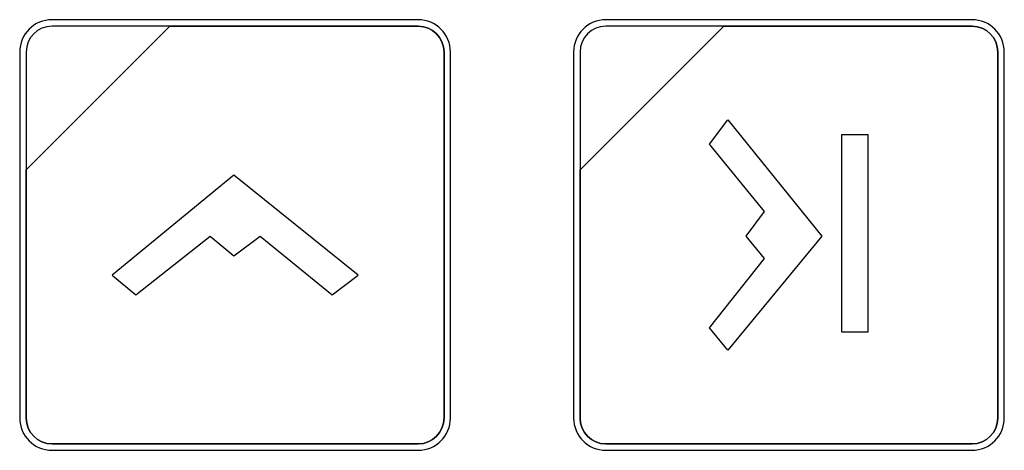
# Model space of a CAD drawing. Header units: millimetres. Extents: x 7205 to 9529, y -660 to 140.
# Tile 102 of 193: x 7568 to 7600, y -188 to -174. Entities that reach past the tile are written whole.
import ezdxf

# ---------------------------------------------------------------- set-up
doc = ezdxf.new("R2010")
doc.units = ezdxf.units.MM
doc.header["$LTSCALE"] = 3

msp = doc.modelspace()

# ---------------------------------------------------------------- linework, layer by layer
at = {"linetype": 'Continuous', "lineweight": 30}
msp.add_lwpolyline([(7594.991, -184.516), (7595.867, -184.516), (7595.867, -178.111), (7594.991, -178.111), (7594.991, -184.516)], close=True, dxfattribs=at)
for points, knots in [([(7569.337, -174.363), (7569.337, -174.363), (7581.237, -174.363), (7581.237, -174.363), (7581.237, -174.363), (7581.814, -174.363), (7582.287, -174.835), (7582.287, -175.413), (7582.287, -175.413), (7582.287, -175.413), (7582.287, -187.313), (7582.287, -187.313), (7582.287, -187.313), (7582.287, -187.89), (7581.814, -188.363), (7581.237, -188.363), (7581.237, -188.363), (7581.237, -188.363), (7569.337, -188.363), (7569.337, -188.363), (7569.337, -188.363), (7568.759, -188.363), (7568.287, -187.89), (7568.287, -187.313), (7568.287, -187.313), (7568.287, -187.313), (7568.287, -175.413), (7568.287, -175.413), (7568.287, -175.413), (7568.287, -174.835), (7568.759, -174.363), (7569.337, -174.363)], [0, 0, 0, 0, 0.111111, 0.111111, 0.111111, 0.111111, 0.222222, 0.222222, 0.222222, 0.222222, 0.333333, 0.333333, 0.333333, 0.333333, 0.444444, 0.444444, 0.444444, 0.444444, 0.555556, 0.555556, 0.555556, 0.555556, 0.666667, 0.666667, 0.666667, 0.666667, 0.777778, 0.777778, 0.777778, 0.777778, 1, 1, 1, 1]), ([(7569.337, -174.363), (7569.337, -174.363), (7581.237, -174.363), (7581.237, -174.363), (7581.237, -174.363), (7581.814, -174.363), (7582.287, -174.835), (7582.287, -175.413), (7582.287, -175.413), (7582.287, -175.413), (7582.287, -187.313), (7582.287, -187.313), (7582.287, -187.313), (7582.287, -187.89), (7581.814, -188.363), (7581.237, -188.363), (7581.237, -188.363), (7581.237, -188.363), (7569.337, -188.363), (7569.337, -188.363), (7569.337, -188.363), (7568.759, -188.363), (7568.287, -187.89), (7568.287, -187.313), (7568.287, -187.313), (7568.287, -187.313), (7568.287, -175.413), (7568.287, -175.413), (7568.287, -175.413), (7568.287, -174.835), (7568.759, -174.363), (7569.337, -174.363)], [0, 0, 0, 0, 0.111111, 0.111111, 0.111111, 0.111111, 0.222222, 0.222222, 0.222222, 0.222222, 0.333333, 0.333333, 0.333333, 0.333333, 0.444444, 0.444444, 0.444444, 0.444444, 0.555556, 0.555556, 0.555556, 0.555556, 0.666667, 0.666667, 0.666667, 0.666667, 0.777778, 0.777778, 0.777778, 0.777778, 1, 1, 1, 1]), ([(7569.337, -174.363), (7569.337, -174.363), (7581.237, -174.363), (7581.237, -174.363), (7581.237, -174.363), (7581.814, -174.363), (7582.287, -174.835), (7582.287, -175.413), (7582.287, -175.413), (7582.287, -175.413), (7582.287, -187.313), (7582.287, -187.313), (7582.287, -187.313), (7582.287, -187.89), (7581.814, -188.363), (7581.237, -188.363), (7581.237, -188.363), (7581.237, -188.363), (7569.337, -188.363), (7569.337, -188.363), (7569.337, -188.363), (7568.759, -188.363), (7568.287, -187.89), (7568.287, -187.313), (7568.287, -187.313), (7568.287, -187.313), (7568.287, -175.413), (7568.287, -175.413), (7568.287, -175.413), (7568.287, -174.835), (7568.759, -174.363), (7569.337, -174.363)], [0, 0, 0, 0, 0.111111, 0.111111, 0.111111, 0.111111, 0.222222, 0.222222, 0.222222, 0.222222, 0.333333, 0.333333, 0.333333, 0.333333, 0.444444, 0.444444, 0.444444, 0.444444, 0.555556, 0.555556, 0.555556, 0.555556, 0.666667, 0.666667, 0.666667, 0.666667, 0.777778, 0.777778, 0.777778, 0.777778, 1, 1, 1, 1]), ([(7587.337, -174.363), (7587.337, -174.363), (7599.237, -174.363), (7599.237, -174.363), (7599.237, -174.363), (7599.814, -174.363), (7600.287, -174.835), (7600.287, -175.413), (7600.287, -175.413), (7600.287, -175.413), (7600.287, -187.313), (7600.287, -187.313), (7600.287, -187.313), (7600.287, -187.89), (7599.814, -188.363), (7599.237, -188.363), (7599.237, -188.363), (7599.237, -188.363), (7587.337, -188.363), (7587.337, -188.363), (7587.337, -188.363), (7586.759, -188.363), (7586.287, -187.89), (7586.287, -187.313), (7586.287, -187.313), (7586.287, -187.313), (7586.287, -175.413), (7586.287, -175.413), (7586.287, -175.413), (7586.287, -174.835), (7586.759, -174.363), (7587.337, -174.363)], [0, 0, 0, 0, 0.111111, 0.111111, 0.111111, 0.111111, 0.222222, 0.222222, 0.222222, 0.222222, 0.333333, 0.333333, 0.333333, 0.333333, 0.444444, 0.444444, 0.444444, 0.444444, 0.555556, 0.555556, 0.555556, 0.555556, 0.666667, 0.666667, 0.666667, 0.666667, 0.777778, 0.777778, 0.777778, 0.777778, 1, 1, 1, 1]), ([(7587.337, -174.363), (7587.337, -174.363), (7599.237, -174.363), (7599.237, -174.363), (7599.237, -174.363), (7599.814, -174.363), (7600.287, -174.835), (7600.287, -175.413), (7600.287, -175.413), (7600.287, -175.413), (7600.287, -187.313), (7600.287, -187.313), (7600.287, -187.313), (7600.287, -187.89), (7599.814, -188.363), (7599.237, -188.363), (7599.237, -188.363), (7599.237, -188.363), (7587.337, -188.363), (7587.337, -188.363), (7587.337, -188.363), (7586.759, -188.363), (7586.287, -187.89), (7586.287, -187.313), (7586.287, -187.313), (7586.287, -187.313), (7586.287, -175.413), (7586.287, -175.413), (7586.287, -175.413), (7586.287, -174.835), (7586.759, -174.363), (7587.337, -174.363)], [0, 0, 0, 0, 0.111111, 0.111111, 0.111111, 0.111111, 0.222222, 0.222222, 0.222222, 0.222222, 0.333333, 0.333333, 0.333333, 0.333333, 0.444444, 0.444444, 0.444444, 0.444444, 0.555556, 0.555556, 0.555556, 0.555556, 0.666667, 0.666667, 0.666667, 0.666667, 0.777778, 0.777778, 0.777778, 0.777778, 1, 1, 1, 1]), ([(7587.337, -174.363), (7587.337, -174.363), (7599.237, -174.363), (7599.237, -174.363), (7599.237, -174.363), (7599.814, -174.363), (7600.287, -174.835), (7600.287, -175.413), (7600.287, -175.413), (7600.287, -175.413), (7600.287, -187.313), (7600.287, -187.313), (7600.287, -187.313), (7600.287, -187.89), (7599.814, -188.363), (7599.237, -188.363), (7599.237, -188.363), (7599.237, -188.363), (7587.337, -188.363), (7587.337, -188.363), (7587.337, -188.363), (7586.759, -188.363), (7586.287, -187.89), (7586.287, -187.313), (7586.287, -187.313), (7586.287, -187.313), (7586.287, -175.413), (7586.287, -175.413), (7586.287, -175.413), (7586.287, -174.835), (7586.759, -174.363), (7587.337, -174.363)], [0, 0, 0, 0, 0.111111, 0.111111, 0.111111, 0.111111, 0.222222, 0.222222, 0.222222, 0.222222, 0.333333, 0.333333, 0.333333, 0.333333, 0.444444, 0.444444, 0.444444, 0.444444, 0.555556, 0.555556, 0.555556, 0.555556, 0.666667, 0.666667, 0.666667, 0.666667, 0.777778, 0.777778, 0.777778, 0.777778, 1, 1, 1, 1]), ([(7569.337, -174.573), (7569.337, -174.573), (7573.168, -174.573), (7573.168, -174.573), (7573.168, -174.573), (7573.168, -174.573), (7568.497, -179.243), (7568.497, -179.243), (7568.497, -179.243), (7568.497, -179.243), (7568.497, -175.413), (7568.497, -175.413), (7568.497, -175.413), (7568.497, -174.951), (7568.875, -174.573), (7569.337, -174.573)], [0, 0, 0, 0, 0.2, 0.2, 0.2, 0.2, 0.4, 0.4, 0.4, 0.4, 0.6, 0.6, 0.6, 0.6, 1, 1, 1, 1]), ([(7573.168, -174.573), (7573.168, -174.573), (7573.18, -174.573), (7573.18, -174.573), (7573.18, -174.573), (7573.18, -174.573), (7581.237, -174.573), (7581.237, -174.573), (7581.237, -174.573), (7581.699, -174.573), (7582.077, -174.951), (7582.077, -175.413), (7582.077, -175.413), (7582.077, -175.413), (7582.077, -187.313), (7582.077, -187.313), (7582.077, -187.313), (7582.077, -187.775), (7581.699, -188.153), (7581.237, -188.153), (7581.237, -188.153), (7581.237, -188.153), (7569.337, -188.153), (7569.337, -188.153), (7569.337, -188.153), (7568.875, -188.153), (7568.497, -187.775), (7568.497, -187.313), (7568.497, -187.313), (7568.497, -187.313), (7568.497, -179.333), (7568.497, -179.333), (7568.497, -179.333), (7568.497, -179.333), (7568.497, -179.243), (7568.497, -179.243), (7568.497, -179.243), (7568.497, -179.243), (7573.168, -174.573), (7573.168, -174.573)], [0, 0, 0, 0, 0.090909, 0.090909, 0.090909, 0.090909, 0.181818, 0.181818, 0.181818, 0.181818, 0.272727, 0.272727, 0.272727, 0.272727, 0.363636, 0.363636, 0.363636, 0.363636, 0.454545, 0.454545, 0.454545, 0.454545, 0.545455, 0.545455, 0.545455, 0.545455, 0.636364, 0.636364, 0.636364, 0.636364, 0.727273, 0.727273, 0.727273, 0.727273, 0.818182, 0.818182, 0.818182, 0.818182, 1, 1, 1, 1]), ([(7582.077, -187.313), (7582.077, -187.313), (7582.077, -175.413), (7582.077, -175.413), (7582.077, -175.413), (7582.077, -174.951), (7581.699, -174.573), (7581.237, -174.573), (7581.237, -174.573), (7581.237, -174.573), (7573.18, -174.573), (7573.18, -174.573), (7573.18, -174.573), (7573.18, -174.573), (7573.168, -174.573), (7573.168, -174.573), (7573.168, -174.573), (7573.168, -174.573), (7568.497, -179.243), (7568.497, -179.243), (7568.497, -179.243), (7568.497, -179.243), (7568.497, -179.333), (7568.497, -179.333), (7568.497, -179.333), (7568.497, -179.333), (7568.497, -187.313), (7568.497, -187.313), (7568.497, -187.313), (7568.497, -187.775), (7568.875, -188.153), (7569.337, -188.153), (7569.337, -188.153), (7569.337, -188.153), (7581.237, -188.153), (7581.237, -188.153), (7581.237, -188.153), (7581.699, -188.153), (7582.077, -187.775), (7582.077, -187.313)], [0, 0, 0, 0, 0.090909, 0.090909, 0.090909, 0.090909, 0.181818, 0.181818, 0.181818, 0.181818, 0.272727, 0.272727, 0.272727, 0.272727, 0.363636, 0.363636, 0.363636, 0.363636, 0.454545, 0.454545, 0.454545, 0.454545, 0.545455, 0.545455, 0.545455, 0.545455, 0.636364, 0.636364, 0.636364, 0.636364, 0.727273, 0.727273, 0.727273, 0.727273, 0.818182, 0.818182, 0.818182, 0.818182, 1, 1, 1, 1]), ([(7569.337, -174.573), (7569.337, -174.573), (7573.168, -174.573), (7573.168, -174.573), (7573.168, -174.573), (7573.168, -174.573), (7568.497, -179.243), (7568.497, -179.243), (7568.497, -179.243), (7568.497, -179.243), (7568.497, -175.413), (7568.497, -175.413), (7568.497, -175.413), (7568.497, -174.951), (7568.875, -174.573), (7569.337, -174.573)], [0, 0, 0, 0, 0.2, 0.2, 0.2, 0.2, 0.4, 0.4, 0.4, 0.4, 0.6, 0.6, 0.6, 0.6, 1, 1, 1, 1]), ([(7573.168, -174.573), (7573.168, -174.573), (7573.18, -174.573), (7573.18, -174.573), (7573.18, -174.573), (7573.18, -174.573), (7581.237, -174.573), (7581.237, -174.573), (7581.237, -174.573), (7581.699, -174.573), (7582.077, -174.951), (7582.077, -175.413), (7582.077, -175.413), (7582.077, -175.413), (7582.077, -187.313), (7582.077, -187.313), (7582.077, -187.313), (7582.077, -187.775), (7581.699, -188.153), (7581.237, -188.153), (7581.237, -188.153), (7581.237, -188.153), (7569.337, -188.153), (7569.337, -188.153), (7569.337, -188.153), (7568.875, -188.153), (7568.497, -187.775), (7568.497, -187.313), (7568.497, -187.313), (7568.497, -187.313), (7568.497, -179.333), (7568.497, -179.333), (7568.497, -179.333), (7568.497, -179.333), (7568.497, -179.243), (7568.497, -179.243), (7568.497, -179.243), (7568.497, -179.243), (7573.168, -174.573), (7573.168, -174.573)], [0, 0, 0, 0, 0.090909, 0.090909, 0.090909, 0.090909, 0.181818, 0.181818, 0.181818, 0.181818, 0.272727, 0.272727, 0.272727, 0.272727, 0.363636, 0.363636, 0.363636, 0.363636, 0.454545, 0.454545, 0.454545, 0.454545, 0.545455, 0.545455, 0.545455, 0.545455, 0.636364, 0.636364, 0.636364, 0.636364, 0.727273, 0.727273, 0.727273, 0.727273, 0.818182, 0.818182, 0.818182, 0.818182, 1, 1, 1, 1]), ([(7582.077, -187.313), (7582.077, -187.313), (7582.077, -175.413), (7582.077, -175.413), (7582.077, -175.413), (7582.077, -174.951), (7581.699, -174.573), (7581.237, -174.573), (7581.237, -174.573), (7581.237, -174.573), (7573.18, -174.573), (7573.18, -174.573), (7573.18, -174.573), (7573.18, -174.573), (7573.168, -174.573), (7573.168, -174.573), (7573.168, -174.573), (7573.168, -174.573), (7568.497, -179.243), (7568.497, -179.243), (7568.497, -179.243), (7568.497, -179.243), (7568.497, -179.333), (7568.497, -179.333), (7568.497, -179.333), (7568.497, -179.333), (7568.497, -187.313), (7568.497, -187.313), (7568.497, -187.313), (7568.497, -187.775), (7568.875, -188.153), (7569.337, -188.153), (7569.337, -188.153), (7569.337, -188.153), (7581.237, -188.153), (7581.237, -188.153), (7581.237, -188.153), (7581.699, -188.153), (7582.077, -187.775), (7582.077, -187.313)], [0, 0, 0, 0, 0.090909, 0.090909, 0.090909, 0.090909, 0.181818, 0.181818, 0.181818, 0.181818, 0.272727, 0.272727, 0.272727, 0.272727, 0.363636, 0.363636, 0.363636, 0.363636, 0.454545, 0.454545, 0.454545, 0.454545, 0.545455, 0.545455, 0.545455, 0.545455, 0.636364, 0.636364, 0.636364, 0.636364, 0.727273, 0.727273, 0.727273, 0.727273, 0.818182, 0.818182, 0.818182, 0.818182, 1, 1, 1, 1]), ([(7569.337, -174.573), (7569.337, -174.573), (7573.168, -174.573), (7573.168, -174.573), (7573.168, -174.573), (7573.168, -174.573), (7568.497, -179.243), (7568.497, -179.243), (7568.497, -179.243), (7568.497, -179.243), (7568.497, -175.413), (7568.497, -175.413), (7568.497, -175.413), (7568.497, -174.951), (7568.875, -174.573), (7569.337, -174.573)], [0, 0, 0, 0, 0.2, 0.2, 0.2, 0.2, 0.4, 0.4, 0.4, 0.4, 0.6, 0.6, 0.6, 0.6, 1, 1, 1, 1]), ([(7573.168, -174.573), (7573.168, -174.573), (7573.18, -174.573), (7573.18, -174.573), (7573.18, -174.573), (7573.18, -174.573), (7581.237, -174.573), (7581.237, -174.573), (7581.237, -174.573), (7581.699, -174.573), (7582.077, -174.951), (7582.077, -175.413), (7582.077, -175.413), (7582.077, -175.413), (7582.077, -187.313), (7582.077, -187.313), (7582.077, -187.313), (7582.077, -187.775), (7581.699, -188.153), (7581.237, -188.153), (7581.237, -188.153), (7581.237, -188.153), (7569.337, -188.153), (7569.337, -188.153), (7569.337, -188.153), (7568.875, -188.153), (7568.497, -187.775), (7568.497, -187.313), (7568.497, -187.313), (7568.497, -187.313), (7568.497, -179.333), (7568.497, -179.333), (7568.497, -179.333), (7568.497, -179.333), (7568.497, -179.243), (7568.497, -179.243), (7568.497, -179.243), (7568.497, -179.243), (7573.168, -174.573), (7573.168, -174.573)], [0, 0, 0, 0, 0.090909, 0.090909, 0.090909, 0.090909, 0.181818, 0.181818, 0.181818, 0.181818, 0.272727, 0.272727, 0.272727, 0.272727, 0.363636, 0.363636, 0.363636, 0.363636, 0.454545, 0.454545, 0.454545, 0.454545, 0.545455, 0.545455, 0.545455, 0.545455, 0.636364, 0.636364, 0.636364, 0.636364, 0.727273, 0.727273, 0.727273, 0.727273, 0.818182, 0.818182, 0.818182, 0.818182, 1, 1, 1, 1]), ([(7582.077, -187.313), (7582.077, -187.313), (7582.077, -175.413), (7582.077, -175.413), (7582.077, -175.413), (7582.077, -174.951), (7581.699, -174.573), (7581.237, -174.573), (7581.237, -174.573), (7581.237, -174.573), (7573.18, -174.573), (7573.18, -174.573), (7573.18, -174.573), (7573.18, -174.573), (7573.168, -174.573), (7573.168, -174.573), (7573.168, -174.573), (7573.168, -174.573), (7568.497, -179.243), (7568.497, -179.243), (7568.497, -179.243), (7568.497, -179.243), (7568.497, -179.333), (7568.497, -179.333), (7568.497, -179.333), (7568.497, -179.333), (7568.497, -187.313), (7568.497, -187.313), (7568.497, -187.313), (7568.497, -187.775), (7568.875, -188.153), (7569.337, -188.153), (7569.337, -188.153), (7569.337, -188.153), (7581.237, -188.153), (7581.237, -188.153), (7581.237, -188.153), (7581.699, -188.153), (7582.077, -187.775), (7582.077, -187.313)], [0, 0, 0, 0, 0.090909, 0.090909, 0.090909, 0.090909, 0.181818, 0.181818, 0.181818, 0.181818, 0.272727, 0.272727, 0.272727, 0.272727, 0.363636, 0.363636, 0.363636, 0.363636, 0.454545, 0.454545, 0.454545, 0.454545, 0.545455, 0.545455, 0.545455, 0.545455, 0.636364, 0.636364, 0.636364, 0.636364, 0.727273, 0.727273, 0.727273, 0.727273, 0.818182, 0.818182, 0.818182, 0.818182, 1, 1, 1, 1]), ([(7587.337, -174.573), (7587.337, -174.573), (7591.168, -174.573), (7591.168, -174.573), (7591.168, -174.573), (7591.168, -174.573), (7586.497, -179.243), (7586.497, -179.243), (7586.497, -179.243), (7586.497, -179.243), (7586.497, -175.413), (7586.497, -175.413), (7586.497, -175.413), (7586.497, -174.951), (7586.875, -174.573), (7587.337, -174.573)], [0, 0, 0, 0, 0.2, 0.2, 0.2, 0.2, 0.4, 0.4, 0.4, 0.4, 0.6, 0.6, 0.6, 0.6, 1, 1, 1, 1]), ([(7591.168, -174.573), (7591.168, -174.573), (7591.18, -174.573), (7591.18, -174.573), (7591.18, -174.573), (7591.18, -174.573), (7599.237, -174.573), (7599.237, -174.573), (7599.237, -174.573), (7599.699, -174.573), (7600.077, -174.951), (7600.077, -175.413), (7600.077, -175.413), (7600.077, -175.413), (7600.077, -187.313), (7600.077, -187.313), (7600.077, -187.313), (7600.077, -187.775), (7599.699, -188.153), (7599.237, -188.153), (7599.237, -188.153), (7599.237, -188.153), (7587.337, -188.153), (7587.337, -188.153), (7587.337, -188.153), (7586.875, -188.153), (7586.497, -187.775), (7586.497, -187.313), (7586.497, -187.313), (7586.497, -187.313), (7586.497, -179.333), (7586.497, -179.333), (7586.497, -179.333), (7586.497, -179.333), (7586.497, -179.243), (7586.497, -179.243), (7586.497, -179.243), (7586.497, -179.243), (7591.168, -174.573), (7591.168, -174.573)], [0, 0, 0, 0, 0.090909, 0.090909, 0.090909, 0.090909, 0.181818, 0.181818, 0.181818, 0.181818, 0.272727, 0.272727, 0.272727, 0.272727, 0.363636, 0.363636, 0.363636, 0.363636, 0.454545, 0.454545, 0.454545, 0.454545, 0.545455, 0.545455, 0.545455, 0.545455, 0.636364, 0.636364, 0.636364, 0.636364, 0.727273, 0.727273, 0.727273, 0.727273, 0.818182, 0.818182, 0.818182, 0.818182, 1, 1, 1, 1]), ([(7600.077, -187.313), (7600.077, -187.313), (7600.077, -175.413), (7600.077, -175.413), (7600.077, -175.413), (7600.077, -174.951), (7599.699, -174.573), (7599.237, -174.573), (7599.237, -174.573), (7599.237, -174.573), (7591.18, -174.573), (7591.18, -174.573), (7591.18, -174.573), (7591.18, -174.573), (7591.168, -174.573), (7591.168, -174.573), (7591.168, -174.573), (7591.168, -174.573), (7586.497, -179.243), (7586.497, -179.243), (7586.497, -179.243), (7586.497, -179.243), (7586.497, -179.333), (7586.497, -179.333), (7586.497, -179.333), (7586.497, -179.333), (7586.497, -187.313), (7586.497, -187.313), (7586.497, -187.313), (7586.497, -187.775), (7586.875, -188.153), (7587.337, -188.153), (7587.337, -188.153), (7587.337, -188.153), (7599.237, -188.153), (7599.237, -188.153), (7599.237, -188.153), (7599.699, -188.153), (7600.077, -187.775), (7600.077, -187.313)], [0, 0, 0, 0, 0.090909, 0.090909, 0.090909, 0.090909, 0.181818, 0.181818, 0.181818, 0.181818, 0.272727, 0.272727, 0.272727, 0.272727, 0.363636, 0.363636, 0.363636, 0.363636, 0.454545, 0.454545, 0.454545, 0.454545, 0.545455, 0.545455, 0.545455, 0.545455, 0.636364, 0.636364, 0.636364, 0.636364, 0.727273, 0.727273, 0.727273, 0.727273, 0.818182, 0.818182, 0.818182, 0.818182, 1, 1, 1, 1]), ([(7587.337, -174.573), (7587.337, -174.573), (7591.168, -174.573), (7591.168, -174.573), (7591.168, -174.573), (7591.168, -174.573), (7586.497, -179.243), (7586.497, -179.243), (7586.497, -179.243), (7586.497, -179.243), (7586.497, -175.413), (7586.497, -175.413), (7586.497, -175.413), (7586.497, -174.951), (7586.875, -174.573), (7587.337, -174.573)], [0, 0, 0, 0, 0.2, 0.2, 0.2, 0.2, 0.4, 0.4, 0.4, 0.4, 0.6, 0.6, 0.6, 0.6, 1, 1, 1, 1]), ([(7591.168, -174.573), (7591.168, -174.573), (7591.18, -174.573), (7591.18, -174.573), (7591.18, -174.573), (7591.18, -174.573), (7599.237, -174.573), (7599.237, -174.573), (7599.237, -174.573), (7599.699, -174.573), (7600.077, -174.951), (7600.077, -175.413), (7600.077, -175.413), (7600.077, -175.413), (7600.077, -187.313), (7600.077, -187.313), (7600.077, -187.313), (7600.077, -187.775), (7599.699, -188.153), (7599.237, -188.153), (7599.237, -188.153), (7599.237, -188.153), (7587.337, -188.153), (7587.337, -188.153), (7587.337, -188.153), (7586.875, -188.153), (7586.497, -187.775), (7586.497, -187.313), (7586.497, -187.313), (7586.497, -187.313), (7586.497, -179.333), (7586.497, -179.333), (7586.497, -179.333), (7586.497, -179.333), (7586.497, -179.243), (7586.497, -179.243), (7586.497, -179.243), (7586.497, -179.243), (7591.168, -174.573), (7591.168, -174.573)], [0, 0, 0, 0, 0.090909, 0.090909, 0.090909, 0.090909, 0.181818, 0.181818, 0.181818, 0.181818, 0.272727, 0.272727, 0.272727, 0.272727, 0.363636, 0.363636, 0.363636, 0.363636, 0.454545, 0.454545, 0.454545, 0.454545, 0.545455, 0.545455, 0.545455, 0.545455, 0.636364, 0.636364, 0.636364, 0.636364, 0.727273, 0.727273, 0.727273, 0.727273, 0.818182, 0.818182, 0.818182, 0.818182, 1, 1, 1, 1]), ([(7600.077, -187.313), (7600.077, -187.313), (7600.077, -175.413), (7600.077, -175.413), (7600.077, -175.413), (7600.077, -174.951), (7599.699, -174.573), (7599.237, -174.573), (7599.237, -174.573), (7599.237, -174.573), (7591.18, -174.573), (7591.18, -174.573), (7591.18, -174.573), (7591.18, -174.573), (7591.168, -174.573), (7591.168, -174.573), (7591.168, -174.573), (7591.168, -174.573), (7586.497, -179.243), (7586.497, -179.243), (7586.497, -179.243), (7586.497, -179.243), (7586.497, -179.333), (7586.497, -179.333), (7586.497, -179.333), (7586.497, -179.333), (7586.497, -187.313), (7586.497, -187.313), (7586.497, -187.313), (7586.497, -187.775), (7586.875, -188.153), (7587.337, -188.153), (7587.337, -188.153), (7587.337, -188.153), (7599.237, -188.153), (7599.237, -188.153), (7599.237, -188.153), (7599.699, -188.153), (7600.077, -187.775), (7600.077, -187.313)], [0, 0, 0, 0, 0.090909, 0.090909, 0.090909, 0.090909, 0.181818, 0.181818, 0.181818, 0.181818, 0.272727, 0.272727, 0.272727, 0.272727, 0.363636, 0.363636, 0.363636, 0.363636, 0.454545, 0.454545, 0.454545, 0.454545, 0.545455, 0.545455, 0.545455, 0.545455, 0.636364, 0.636364, 0.636364, 0.636364, 0.727273, 0.727273, 0.727273, 0.727273, 0.818182, 0.818182, 0.818182, 0.818182, 1, 1, 1, 1]), ([(7587.337, -174.573), (7587.337, -174.573), (7591.168, -174.573), (7591.168, -174.573), (7591.168, -174.573), (7591.168, -174.573), (7586.497, -179.243), (7586.497, -179.243), (7586.497, -179.243), (7586.497, -179.243), (7586.497, -175.413), (7586.497, -175.413), (7586.497, -175.413), (7586.497, -174.951), (7586.875, -174.573), (7587.337, -174.573)], [0, 0, 0, 0, 0.2, 0.2, 0.2, 0.2, 0.4, 0.4, 0.4, 0.4, 0.6, 0.6, 0.6, 0.6, 1, 1, 1, 1]), ([(7591.168, -174.573), (7591.168, -174.573), (7591.18, -174.573), (7591.18, -174.573), (7591.18, -174.573), (7591.18, -174.573), (7599.237, -174.573), (7599.237, -174.573), (7599.237, -174.573), (7599.699, -174.573), (7600.077, -174.951), (7600.077, -175.413), (7600.077, -175.413), (7600.077, -175.413), (7600.077, -187.313), (7600.077, -187.313), (7600.077, -187.313), (7600.077, -187.775), (7599.699, -188.153), (7599.237, -188.153), (7599.237, -188.153), (7599.237, -188.153), (7587.337, -188.153), (7587.337, -188.153), (7587.337, -188.153), (7586.875, -188.153), (7586.497, -187.775), (7586.497, -187.313), (7586.497, -187.313), (7586.497, -187.313), (7586.497, -179.333), (7586.497, -179.333), (7586.497, -179.333), (7586.497, -179.333), (7586.497, -179.243), (7586.497, -179.243), (7586.497, -179.243), (7586.497, -179.243), (7591.168, -174.573), (7591.168, -174.573)], [0, 0, 0, 0, 0.090909, 0.090909, 0.090909, 0.090909, 0.181818, 0.181818, 0.181818, 0.181818, 0.272727, 0.272727, 0.272727, 0.272727, 0.363636, 0.363636, 0.363636, 0.363636, 0.454545, 0.454545, 0.454545, 0.454545, 0.545455, 0.545455, 0.545455, 0.545455, 0.636364, 0.636364, 0.636364, 0.636364, 0.727273, 0.727273, 0.727273, 0.727273, 0.818182, 0.818182, 0.818182, 0.818182, 1, 1, 1, 1]), ([(7600.077, -187.313), (7600.077, -187.313), (7600.077, -175.413), (7600.077, -175.413), (7600.077, -175.413), (7600.077, -174.951), (7599.699, -174.573), (7599.237, -174.573), (7599.237, -174.573), (7599.237, -174.573), (7591.18, -174.573), (7591.18, -174.573), (7591.18, -174.573), (7591.18, -174.573), (7591.168, -174.573), (7591.168, -174.573), (7591.168, -174.573), (7591.168, -174.573), (7586.497, -179.243), (7586.497, -179.243), (7586.497, -179.243), (7586.497, -179.243), (7586.497, -179.333), (7586.497, -179.333), (7586.497, -179.333), (7586.497, -179.333), (7586.497, -187.313), (7586.497, -187.313), (7586.497, -187.313), (7586.497, -187.775), (7586.875, -188.153), (7587.337, -188.153), (7587.337, -188.153), (7587.337, -188.153), (7599.237, -188.153), (7599.237, -188.153), (7599.237, -188.153), (7599.699, -188.153), (7600.077, -187.775), (7600.077, -187.313)], [0, 0, 0, 0, 0.090909, 0.090909, 0.090909, 0.090909, 0.181818, 0.181818, 0.181818, 0.181818, 0.272727, 0.272727, 0.272727, 0.272727, 0.363636, 0.363636, 0.363636, 0.363636, 0.454545, 0.454545, 0.454545, 0.454545, 0.545455, 0.545455, 0.545455, 0.545455, 0.636364, 0.636364, 0.636364, 0.636364, 0.727273, 0.727273, 0.727273, 0.727273, 0.818182, 0.818182, 0.818182, 0.818182, 1, 1, 1, 1]), ([(7591.303, -185.111), (7591.303, -185.111), (7594.355, -181.396), (7594.355, -181.396), (7594.355, -181.396), (7594.355, -181.396), (7591.303, -177.614), (7591.303, -177.614), (7591.303, -177.614), (7591.303, -177.614), (7590.706, -178.41), (7590.706, -178.41), (7590.706, -178.41), (7590.706, -178.41), (7592.497, -180.6), (7592.497, -180.6), (7592.497, -180.6), (7592.497, -180.6), (7591.9, -181.396), (7591.9, -181.396), (7591.9, -181.396), (7591.9, -181.396), (7592.497, -182.126), (7592.497, -182.126), (7592.497, -182.126), (7592.497, -182.126), (7590.706, -184.382), (7590.706, -184.382), (7590.706, -184.382), (7590.706, -184.382), (7591.303, -185.111), (7591.303, -185.111)], [0, 0, 0, 0, 0.111111, 0.111111, 0.111111, 0.111111, 0.222222, 0.222222, 0.222222, 0.222222, 0.333333, 0.333333, 0.333333, 0.333333, 0.444444, 0.444444, 0.444444, 0.444444, 0.555556, 0.555556, 0.555556, 0.555556, 0.666667, 0.666667, 0.666667, 0.666667, 0.777778, 0.777778, 0.777778, 0.777778, 1, 1, 1, 1]), ([(7571.287, -182.672), (7571.287, -182.672), (7575.251, -179.416), (7575.251, -179.416), (7575.251, -179.416), (7575.251, -179.416), (7579.287, -182.672), (7579.287, -182.672), (7579.287, -182.672), (7579.287, -182.672), (7578.437, -183.31), (7578.437, -183.31), (7578.437, -183.31), (7578.437, -183.31), (7576.101, -181.398), (7576.101, -181.398), (7576.101, -181.398), (7576.101, -181.398), (7575.251, -182.035), (7575.251, -182.035), (7575.251, -182.035), (7575.251, -182.035), (7574.473, -181.398), (7574.473, -181.398), (7574.473, -181.398), (7574.473, -181.398), (7572.065, -183.31), (7572.065, -183.31), (7572.065, -183.31), (7572.065, -183.31), (7571.287, -182.672), (7571.287, -182.672)], [0, 0, 0, 0, 0.111111, 0.111111, 0.111111, 0.111111, 0.222222, 0.222222, 0.222222, 0.222222, 0.333333, 0.333333, 0.333333, 0.333333, 0.444444, 0.444444, 0.444444, 0.444444, 0.555556, 0.555556, 0.555556, 0.555556, 0.666667, 0.666667, 0.666667, 0.666667, 0.777778, 0.777778, 0.777778, 0.777778, 1, 1, 1, 1])]:
    msp.add_open_spline(points, degree=3, knots=knots, dxfattribs=at)

doc.saveas('drawing.dxf')
